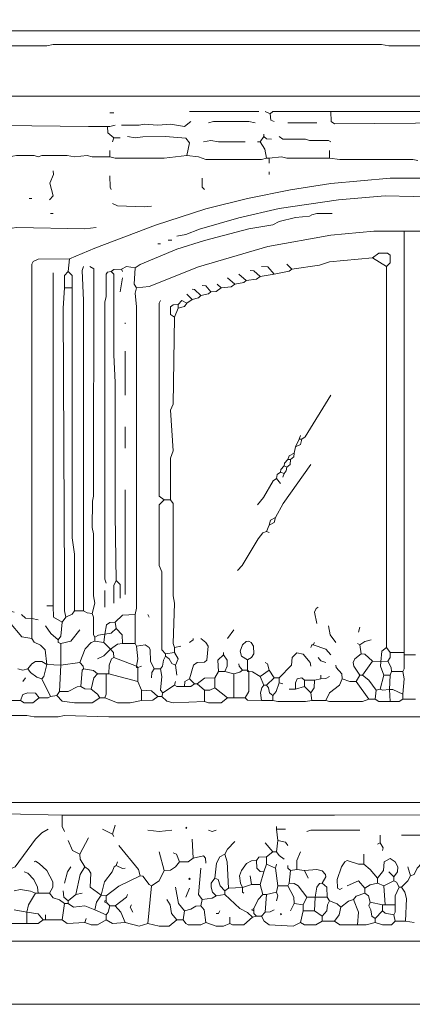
# Model space of a CAD drawing. Header units: millimetres. Extents: x 11 to 20000, y -4 to 8232.
# Tile 30 of 54: x 13422 to 14595, y -4 to 2940. Entities that reach past the tile are written whole.
import ezdxf

# ---------------------------------------------------------------- set-up
doc = ezdxf.new("R2010")
doc.units = ezdxf.units.MM
for name, color, linetype, lineweight in [('ARCHITECTURE', 7, 'Continuous', 13), ('MASONRY_AND_ARCH', 7, 'Continuous', 13), ('PLANTING', 7, 'Continuous', 13)]:
    doc.layers.add(name, color=color, linetype=linetype, lineweight=lineweight)

msp = doc.modelspace()

# ---------------------------------------------------------------- linework, layer by layer
at = {"layer": 'ARCHITECTURE', "color": 7, "lineweight": 13}
for points in [[(12134.2379, 184.76527), (12156.86233, 188.5379), (12179.48676, 184.77217), (16097.28507, 184.76527), (16123.68213, 180.99548), (16191.55543, 181.14321), (16206.63462, 184.76041), (17153.09389, 184.76527), (17171.9457, 180.99548)], [(12134.2379, -3.7707), (12153.09242, -3.7707), (17149.32127, -3.7707), (17168.17308, -3.7707)]]:
    msp.add_lwpolyline(points, dxfattribs=at)
at = {"layer": 'MASONRY_AND_ARCH', "color": 7, "lineweight": 13}
for points in [[(13220.35848, 2941.17647), (13221.26018, 2907.23982), (13227.90781, 2892.30486), (13254.1474, 2879.78846), (13271.94559, 2861.99095), (13299.24842, 2794.11765), (13304.37161, 2718.7026), (13314.47964, 2708.59457), (13382.35294, 2711.16143), (13397.43631, 2711.16143), (15309.20249, 2711.16143), (15331.82692, 2711.16143), (15659.88122, 2711.16143), (15678.73303, 2711.16143), (15874.81335, 2707.53891), (15885.96946, 2712.21799), (15889.73925, 2718.7095), (15894.72149, 2809.20034), (15931.52081, 2865.76143), (15960.33428, 2892.16335), (15968.91787, 2944.94695)], [(13303.16742, 2911.01029), (13329.56301, 2907.23982), (15874.81335, 2907.23982), (15889.89253, 2907.23982)], [(15859.72851, 2869.53269), (15833.33145, 2861.99095), (15674.96041, 2861.99717), (15652.33597, 2865.76143), (15584.46267, 2865.61369), (15565.61086, 2861.99095), (15493.96493, 2862.13869), (15475.11312, 2865.76143), (15365.76357, 2865.7552), (15346.90611, 2861.99717), (15237.55656, 2861.99717), (15214.93213, 2865.76143), (15173.45588, 2865.61369), (15158.37104, 2861.99717), (14524.88688, 2861.99717), (14502.26244, 2865.76143), (13521.8707, 2865.7552), (13503.01618, 2861.99717), (13352.18744, 2861.99785), (13329.56301, 2869.53269)], [(13702.86618, 2662.14152), (13691.55396, 2662.14152)], [(14136.50034, 2665.91256), (14113.8759, 2665.91256), (13936.65848, 2665.91256), (13929.11052, 2665.91278)], [(14170.43699, 2658.37104), (14155.35486, 2665.91256)], [(14170.43699, 2658.37104), (14177.9862, 2665.91256), (14302.41369, 2665.91256), (14321.26697, 2665.91256), (14351.43247, 2665.91256)], [(14170.43699, 2658.37104), (14171.64106, 2639.67172), (14181.74921, 2635.74661)], [(14913.27342, 2665.91256), (14894.41889, 2665.91256), (14845.40011, 2665.91256), (14807.69231, 2665.91256), (14630.46799, 2665.91256), (14607.84355, 2665.91256), (14551.28247, 2665.91256), (14532.42794, 2665.91256), (14445.70136, 2665.91256), (14419.30577, 2665.91256), (14370.28699, 2665.91256), (14351.43247, 2665.91256)], [(14913.27342, 2631.9759), (14894.41889, 2631.9759), (14841.62896, 2631.9759), (14830.31674, 2631.9759), (14819.00452, 2631.9759), (14754.90238, 2631.9759), (14739.819, 2631.9759), (14724.73563, 2631.9759), (14362.74468, 2628.3595), (14352.63654, 2635.75351), (14351.43247, 2665.91256)], [(13288.08405, 2624.43439), (13627.45057, 2620.66369), (13642.53394, 2620.66369), (13657.61731, 2620.66369), (13684.01165, 2620.66369)], [(13706.63609, 2624.43439), (13691.56086, 2620.66369), (13684.01165, 2620.66369)], [(13702.86618, 2586.72726), (13685.21572, 2601.80995), (13684.01165, 2620.66369)], [(13932.88043, 2635.74661), (13914.02715, 2620.81855), (13872.54943, 2628.19864), (13834.84163, 2624.44061), (13793.36391, 2628.19174), (13778.28054, 2624.58213), (13725.49061, 2624.43439)], [(13985.67161, 2631.97613), (14000.75373, 2635.74661), (14106.33484, 2635.74038), (14125.18812, 2631.97613)], [(14309.95475, 2631.97613), (14223.22817, 2631.97613)], [(14151.58371, 2590.49774), (14151.58371, 2598.03948)], [(13702.86618, 2586.72726), (13699.09502, 2575.41505)], [(13702.86618, 2586.72726), (13721.71946, 2586.72726)], [(13921.56821, 2533.93665), (13928.80814, 2571.64378), (13917.7983, 2585.52308), (13857.46606, 2590.49152), (13789.59276, 2590.35), (13766.96833, 2586.72726), (13744.34389, 2590.49774)], [(13970.58824, 2575.41505), (13993.21267, 2579.18552), (14015.8371, 2575.42127), (14095.02262, 2575.41505)], [(14132.73043, 2575.41505), (14140.27149, 2575.41505)], [(14151.58371, 2590.49774), (14140.27149, 2575.41505)], [(14140.27149, 2575.41505), (14154.15079, 2552.79061), (14159.12477, 2526.39491)], [(14151.58371, 2590.49774), (14159.13167, 2584.15396), (14174.20814, 2582.956)], [(14351.43247, 2575.41505), (14343.8845, 2579.03778), (14287.33032, 2579.33326), (14276.0181, 2582.80826), (14208.1448, 2583.11063), (14196.83258, 2590.49774)], [(13389.894, 2530.16618), (13412.51844, 2533.93665), (13465.30962, 2533.78891), (13476.62183, 2530.46233), (13487.93405, 2533.78891), (13563.34842, 2533.93043), (13585.97285, 2530.16618), (13623.68066, 2533.93043), (13638.76278, 2530.31391), (13691.55396, 2530.16618)], [(13691.55396, 2549.01934), (13691.55396, 2530.16618)], [(13921.56821, 2533.93665), (13853.69491, 2526.40113), (13706.63609, 2526.40113), (13691.55396, 2530.16618)], [(13921.56821, 2533.93665), (13955.50486, 2530.01765), (13978.1293, 2522.63066), (14144.04265, 2522.63066), (14159.12477, 2526.39491)], [(14347.66256, 2526.39491), (14347.66256, 2549.01934)], [(14166.66708, 2526.39491), (14159.12477, 2526.39491)], [(14347.66256, 2526.39491), (14219.45701, 2526.40113), (14204.37364, 2530.01154), (14166.66708, 2526.39491)], [(14166.66708, 2526.39491), (14166.66708, 2511.31222)], [(14611.61346, 2518.85396), (14596.53133, 2522.61821), (14377.82805, 2522.63066), (14347.66256, 2526.39491)], [(13521.8707, 2488.68778), (13522.62466, 2477.37557), (13511.76267, 2450.98066), (13521.71606, 2413.27274), (13510.55848, 2401.96052)], [(13695.32387, 2432.1267), (13691.70181, 2439.67466), (13691.55396, 2473.60509)], [(14166.66708, 2484.91731), (14166.66708, 2477.37557)], [(15663.64819, 1168.92817), (15667.41391, 1180.24038), (15667.42081, 2209.65283), (15652.33597, 2223.53213), (15588.23529, 2224.88405), (15565.61086, 2229.56312), (15478.88575, 2268.93563), (15384.61538, 2302.87229), (15211.1595, 2359.42647), (15037.70781, 2405.58405), (14924.58563, 2431.97896), (14905.73111, 2432.27443), (14860.48224, 2443.29118), (14837.85781, 2443.58665), (14815.23337, 2450.83292), (14626.69683, 2466.06335), (14528.65803, 2465.91561), (14351.43247, 2450.83292), (14230.76923, 2431.97896), (14102.56369, 2405.58405), (13978.1293, 2374.51618), (13827.30057, 2325.48982), (13646.30509, 2257.475), (13570.88948, 2224.73631)], [(13966.81708, 2466.06335), (13966.97172, 2439.67466), (13974.35939, 2432.1267)], [(13457.76731, 2405.73179), (13450.22624, 2405.73179)], [(13699.09502, 2390.6483), (13714.17839, 2383.25577), (13793.36391, 2380.53405), (13815.98835, 2383.10735)], [(13891.40271, 2292.60962), (13917.7983, 2297.57726), (13959.27602, 2314.1776), (14076.16934, 2348.12115), (14196.83258, 2375.41787), (14374.0569, 2401.81278), (14513.57466, 2413.26652), (14683.25792, 2409.35452), (14826.54559, 2394.27183), (14879.33676, 2383.25509), (14920.81448, 2382.95962), (14973.60441, 2371.94287), (14992.45894, 2371.6474), (15086.72658, 2348.11425), (15203.61991, 2311.46278), (15211.1595, 2307.69231), (15263.95362, 2292.60962)], [(13514.32839, 2360.48292), (13521.8707, 2360.48292)], [(14355.20362, 2360.48292), (14309.95475, 2360.33518), (14294.87138, 2356.71165), (14287.33032, 2352.94118), (14245.8526, 2349.02217), (14196.83258, 2336.80204), (14177.9793, 2326.7009), (14106.33484, 2315.08631), (13974.35939, 2280.24095), (13891.40271, 2253.85226), (13782.0517, 2208.60339), (13766.96833, 2198.34061)], [(13137.25532, 2319.00452), (13280.54299, 2319.15226), (13333.33292, 2326.39163), (13386.1241, 2315.24027), (13412.51844, 2318.9983), (13616.13835, 2315.23405), (13650.075, 2319.00452)], [(14570.13575, 2307.69231), (14479.63801, 2307.54457), (14351.43247, 2296.23235), (14162.89593, 2262.2957), (13955.50486, 2201.05543), (13808.44604, 2142.83597), (13770.73948, 2138.00905)], [(14570.13575, 2307.69231), (14675.71686, 2307.68609), (14724.73563, 2303.7741), (14766.21459, 2296.52783), (14826.54559, 2292.46188), (14954.75113, 2269.83744), (15169.68326, 2212.36765), (15294.11765, 2167.11878), (15339.36652, 2146.60713), (15369.53054, 2141.77952)], [(14570.13575, 1048.2664), (14570.13575, 2307.69231)], [(13842.38269, 2269.98518), (13834.84163, 2269.98518)], [(13876.31934, 2281.2974), (13865.00713, 2281.2974)], [(14517.34581, 2202.11188), (14528.65758, 2213.4241), (14528.65758, 2236.04163), (14520.96097, 2242.38541), (14494.72138, 2242.53314), (14475.86686, 2228.50679)], [(13457.76731, 1150.07636), (13457.92195, 2209.65283), (13461.6931, 2217.04615), (13476.62183, 2224.58778), (13570.88948, 2224.73631)], [(13567.11957, 2187.02839), (13570.88948, 2224.73631)], [(14219.45701, 2209.65283), (14234.54038, 2194.57014)], [(14475.86686, 2228.50679), (14347.66256, 2216.13824), (14317.49581, 2206.03009), (14234.54038, 2194.57014)], [(14517.34581, 2202.11188), (14475.86686, 2228.50679)], [(13521.87025, 1187.78281), (13521.87025, 1199.09502), (13521.87025, 1236.80147), (13521.87025, 2168.17523), (13521.87025, 2183.25792)], [(13555.80735, 2138.00905), (13555.9621, 2175.71618), (13567.11957, 2187.02839)], [(13567.11957, 2187.02839), (13578.43133, 2175.71618), (13578.43133, 2138.00905)], [(13612.36844, 2202.11188), (13608.60419, 2190.79966), (13612.36799, 2100.30192), (13612.36799, 2077.67749), (13612.36799, 1964.55532), (13612.36799, 1945.70136), (13612.36799, 1821.26697), (13612.36799, 1798.64253), (13612.36799, 1383.86029), (13612.36799, 1274.51075), (13612.36799, 1255.65611), (13612.36799, 1244.34389), (13612.36799, 1172.70079)], [(13631.22172, 2202.11188), (13642.82941, 2194.86629), (13642.52704, 1515.8371), (13638.91052, 1500.75509), (13638.76968, 1421.56957), (13642.52704, 1402.71493), (13642.54084, 1217.94966), (13646.29819, 1195.32523), (13638.76278, 1165.15837)], [(13680.24174, 1255.65611), (13676.47749, 1266.96833), (13676.47749, 2096.53066), (13680.094, 2111.61414), (13680.39649, 2179.48054), (13684.16629, 2185.82432), (13695.32387, 2187.02839)], [(13725.49061, 2194.57014), (13702.86572, 2193.5138), (13695.32387, 2187.02839)], [(13710.40724, 1263.19853), (13706.63654, 1459.27602), (13706.63654, 1481.90045), (13706.63654, 1527.14932), (13706.63654, 1840.12093), (13706.63654, 1855.20362), (13702.86572, 1938.15962), (13702.86572, 1953.2431), (13702.86572, 2130.46731), (13702.86572, 2179.48054), (13695.32387, 2187.02839)], [(13725.49061, 2194.57014), (13740.57274, 2201.95724), (13766.96833, 2198.34061)], [(13729.26052, 2187.02839), (13725.49061, 2194.57014)], [(13770.73948, 2138.00905), (13763.35181, 2149.32127), (13766.96833, 2198.34061)], [(14098.79378, 2160.63348), (14076.16934, 2179.48744)], [(14140.27149, 2171.9457), (14121.41821, 2189.59548), (14110.106, 2190.79966)], [(14140.27149, 2171.9457), (14181.74921, 2179.48744)], [(14181.74921, 2179.48744), (14162.89593, 2200.90769), (14144.04265, 2202.11188)], [(14181.74921, 2179.48744), (14226.99118, 2188.22636), (14234.54038, 2194.57014)], [(14517.34581, 2202.11188), (14517.34581, 1063.34842)], [(13721.71946, 2126.69683), (13729.26052, 2168.17523)], [(14012.06595, 2149.32127), (14023.37817, 2138.00905)], [(14064.85713, 2149.32127), (14053.54491, 2141.93416), (14023.37817, 2138.00905)], [(14064.85713, 2149.32127), (14042.23269, 2168.17523)], [(14098.79378, 2160.63348), (14091.24457, 2154.28971), (14064.85713, 2149.32127)], [(14140.27149, 2171.9457), (14128.95928, 2164.5586), (14098.79378, 2160.63348)], [(13555.80735, 2138.00905), (13552.0362, 2077.67749), (13555.8069, 1259.4259), (13555.8069, 1221.71946), (13555.8069, 1172.70079), (13559.57726, 1153.84615)], [(13555.80735, 2138.00905), (13578.43133, 2138.00905)], [(13585.97285, 1172.70079), (13585.96595, 1342.38405), (13578.43869, 1391.40271), (13578.43133, 2111.61414), (13578.43133, 2138.00905)], [(13770.73948, 2138.00905), (13766.97523, 2122.92636), (13770.73258, 2081.44796), (13770.73948, 1180.24038), (13766.96833, 1161.38857)], [(13936.65158, 2134.23857), (13944.19955, 2133.03439), (13963.04717, 2115.38462)], [(13993.21267, 2126.69683), (13985.66471, 2120.34615), (13963.04717, 2115.38462)], [(13966.81708, 2145.55079), (13977.98145, 2144.34661), (13993.21267, 2126.69683)], [(13993.21267, 2126.69683), (14008.29604, 2127.75317), (14023.37817, 2138.00905)], [(13853.69491, 1504.52489), (13838.61233, 1515.8371), (13838.61233, 1534.69174), (13838.61233, 1564.85577), (13838.61233, 1583.71041), (13838.61233, 2092.75328), (13842.38269, 2100.30192)], [(13895.17342, 2088.98971), (13906.48609, 2100.14027), (13921.56821, 2092.76018)], [(13895.17342, 2077.67749), (13913.87941, 2082.65215), (13921.56821, 2092.76018)], [(13921.56821, 2119.15509), (13936.65158, 2104.0724)], [(13921.56821, 2092.76018), (13936.65158, 2104.0724)], [(13963.04717, 2115.38462), (13955.49796, 2109.03394), (13936.65158, 2104.0724)], [(13895.17342, 2088.98971), (13880.0974, 2087.78552), (13872.54898, 2081.44106), (13872.54898, 2058.83043), (13883.86165, 2051.28179)], [(13895.17342, 2077.67749), (13883.86165, 2051.28179)], [(13895.17342, 2077.67749), (13895.17342, 2088.98971)], [(13736.80238, 2034.31369), (13736.80238, 2032.42839), (13736.80238, 2030.54299)], [(13872.54898, 1504.52489), (13872.54898, 1628.95928), (13880.0905, 1651.58371), (13872.54898, 1772.2483), (13880.0836, 1791.10011), (13883.86165, 2051.28179)], [(13736.80238, 1817.49717), (13736.80238, 1881.59853), (13736.80238, 1900.45249), (13736.80238, 1949.47183)], [(14264.70588, 1685.52036), (14274.82093, 1693.06765), (14351.43247, 1817.49717)], [(13736.80238, 1659.12613), (13736.80238, 1723.22681)], [(14257.16482, 1685.52036), (14245.8526, 1662.89593)], [(14264.70588, 1685.52036), (14260.77998, 1670.44321), (14245.8526, 1662.89593)], [(14260.93473, 1696.83258), (14257.16482, 1685.52036)], [(14264.70588, 1685.52036), (14257.16482, 1685.52036)], [(14245.8526, 1662.89593), (14242.08145, 1644.04129)], [(14223.22817, 1625.18948), (14213.12014, 1613.88213), (14211.91595, 1606.33484)], [(14219.45701, 1602.56505), (14229.56505, 1610.11222), (14230.76923, 1625.18948)], [(14223.22817, 1625.18948), (14227.15271, 1636.49412), (14242.08145, 1644.04129)], [(14223.22817, 1625.18948), (14230.76923, 1625.18948)], [(14230.76923, 1625.18948), (14240.87726, 1632.73665), (14242.08145, 1644.04129)], [(14291.10147, 1610.10464), (14209.20113, 1493.21267), (14185.52036, 1451.7336)], [(14200.60373, 1587.4802), (14201.80792, 1595.02885), (14211.91595, 1606.33484)], [(14219.45701, 1602.56505), (14211.91595, 1606.33484)], [(14211.91595, 1583.71041), (14218.25984, 1591.25769), (14219.45701, 1602.56505)], [(14189.29152, 1568.62839), (14179.03575, 1561.07907), (14150.53428, 1512.06731), (14132.73043, 1489.44287)], [(14189.29152, 1568.62839), (14190.4957, 1579.93303), (14200.60373, 1587.4802)], [(14189.29152, 1568.62839), (14200.60373, 1553.54355)], [(14211.91595, 1583.71041), (14200.60373, 1587.4802)], [(14208.1448, 1572.39819), (14211.91595, 1583.71041)], [(13736.80238, 1534.69174), (13736.80238, 1493.21267), (13736.80238, 1478.13066), (13736.80238, 1221.71946)], [(13853.69491, 1504.52489), (13872.54898, 1504.52489)], [(14166.66708, 1429.10916), (14170.59163, 1444.18643), (14185.52036, 1451.7336)], [(14166.66708, 1429.10916), (14181.59446, 1436.65848), (14185.52036, 1451.7336)], [(14159.12477, 1410.25735), (14166.66708, 1429.10916)], [(14159.12477, 1410.25735), (14147.96029, 1406.33145), (14133.78688, 1387.63292), (14086.42523, 1308.4474), (14072.39819, 1293.36256)], [(14166.66708, 1406.48473), (14159.12477, 1410.25735)]]:
    msp.add_lwpolyline(points, dxfattribs=at)
at = {"layer": 'PLANTING', "color": 7, "lineweight": 13}
for points in [[(13853.69491, 1504.52489), (13838.61233, 1489.44287), (13838.61233, 1308.4474), (13846.14695, 1289.59276), (13846.30848, 1055.81357), (13857.46606, 1044.49378)], [(13872.54898, 1504.52489), (13880.0836, 1493.21267), (13880.0974, 1217.94966), (13883.86165, 1195.32523), (13880.0974, 1074.66063), (13883.86165, 1063.34842)], [(13710.40724, 1263.19853), (13703.01403, 1248.11369), (13702.86618, 1195.32523)], [(13721.71946, 1210.40724), (13721.56482, 1251.88631), (13710.40724, 1263.19853)], [(13676.47059, 1184.01301), (13676.47059, 1233.03167)], [(13521.87025, 1187.78281), (13503.01618, 1187.78281)], [(13521.87025, 1187.78281), (13523.07489, 1153.85238), (13548.26505, 1138.76414)], [(14313.7259, 1184.01301), (14307.23303, 1180.0871), (14302.56154, 1168.92817), (14309.95475, 1134.99152)], [(13404.97738, 1168.92817), (13389.9009, 1172.53846), (13383.55713, 1168.77489), (13383.40928, 1153.84615), (13390.95034, 1138.76414), (13427.74955, 1094.71867), (13457.76731, 1089.74265)], [(13457.76731, 1150.07636), (13438.91403, 1151.27975), (13427.60181, 1161.38857)], [(13457.76731, 1150.07636), (13476.62183, 1146.30373)], [(13457.76731, 1150.07636), (13457.76731, 1089.74265)], [(13559.57726, 1153.84615), (13548.26505, 1138.76414)], [(13585.97285, 1172.70079), (13578.28269, 1162.44355), (13559.57726, 1153.84615)], [(13585.97285, 1172.70079), (13612.36799, 1172.70079)], [(13612.36799, 1172.70079), (13623.68756, 1166.35633), (13638.76278, 1165.15837)], [(13638.76278, 1165.15837), (13642.3862, 1153.84615), (13642.68167, 1101.06244), (13646.30509, 1093.51527)], [(13766.96833, 1161.38857), (13729.26052, 1160.18371), (13706.63609, 1138.76414)], [(13766.96833, 1161.38857), (13766.96833, 1074.66063)], [(13808.44604, 1153.84615), (13804.67613, 1161.38857)], [(13536.95283, 1085.97285), (13514.48303, 1104.82749), (13499.24627, 1127.45192)], [(13536.95283, 1085.97285), (13544.3405, 1097.28507), (13548.26505, 1138.76414)], [(13676.47059, 1102.94118), (13681.44593, 1131.0733), (13691.55396, 1137.70701), (13706.63609, 1138.76414)], [(13710.40724, 1119.9095), (13695.17602, 1106.03088), (13676.47059, 1102.94118)], [(13710.40724, 1119.9095), (13706.63609, 1138.76414)], [(13729.26052, 1074.66063), (13728.20407, 1101.05486), (13710.40724, 1119.9095)], [(14366.51584, 1078.43043), (14348.85984, 1101.05486), (14343.8914, 1127.45192)], [(14438.16029, 1123.6793), (14434.38914, 1108.59729)], [(13503.01618, 1012.44344), (13498.04219, 1055.806), (13484.1629, 1069.83371), (13465.31652, 1078.58575), (13457.76731, 1089.74265)], [(13601.05622, 1116.13971), (13574.66063, 1082.35633), (13544.49514, 1074.66063)], [(13646.30509, 1093.51527), (13657.61731, 1099.85769), (13676.47059, 1102.94118)], [(13646.30509, 1093.51527), (13646.30509, 1082.20305)], [(13672.69943, 1078.43043), (13676.47059, 1102.94118)], [(13929.11052, 1078.43043), (13940.42274, 1085.97285), (13940.42274, 1089.74265)], [(13963.04717, 1089.74265), (13977.98145, 1078.42557), (13984.61527, 1067.11821), (13980.69627, 1025.64683), (13974.35249, 1019.30441), (13951.73495, 1017.94491), (13940.57749, 1010.55226), (13929.11052, 969.08088)], [(14061.08597, 1116.13971), (14042.23269, 1089.74265)], [(13536.95283, 1085.97285), (13536.95283, 1078.43043), (13544.49514, 1074.66063)], [(13544.49514, 1074.66063), (13544.49514, 1010.55713)], [(13601.05622, 1018.09955), (13617.19468, 1059.57862), (13634.99287, 1078.27715), (13646.30509, 1082.20305)], [(13672.69943, 1078.43043), (13646.30509, 1082.20305)], [(13693.43891, 1057.69231), (13672.69943, 1078.43043)], [(13693.43891, 1057.69231), (13714.17839, 1073.46267), (13729.26052, 1074.66063)], [(13729.26052, 1074.66063), (13766.96833, 1074.66063)], [(13770.73948, 1067.11821), (13766.96833, 1074.66063)], [(13823.52941, 999.24491), (13812.36493, 1021.86934), (13812.06256, 1055.806), (13808.29129, 1063.34152), (13797.13382, 1070.72851), (13770.73948, 1067.11821)], [(13770.73948, 1006.78733), (13774.50939, 1029.41176), (13770.73948, 1067.11821)], [(13902.71493, 1067.11821), (13883.86165, 1063.34842)], [(13883.86165, 1048.2664), (13883.86165, 1063.34842)], [(14298.64253, 1070.89084), (14294.87138, 1070.89084), (14291.10147, 1063.34842)], [(14298.64253, 1070.89084), (14302.41369, 1078.43043)], [(14298.64253, 1070.89084), (14336.35034, 1058.52149), (14351.43247, 1040.72398)], [(14430.61799, 1074.66063), (14438.16029, 1070.89084)], [(14438.16029, 1070.89084), (14453.24242, 1081.00441), (14472.09695, 1085.97285)], [(14438.16029, 1070.89084), (14441.9302, 1044.49378)], [(14500.37749, 1019.98586), (14503.46663, 1052.0362), (14517.34581, 1063.34842)], [(14528.65758, 1048.2664), (14517.34581, 1063.34842)], [(13693.43891, 1057.69231), (13672.69389, 1038.15136), (13653.84615, 1029.41176)], [(13702.86618, 1033.18156), (13696.3733, 1029.25713), (13688.83224, 1010.55713), (13687.78281, 984.1629)], [(13702.86618, 1033.18156), (13701.59446, 1048.33337), (13693.43891, 1057.69231)], [(13702.86618, 1033.18156), (13770.73948, 1006.78733)], [(13857.46606, 1036.95419), (13850.97455, 1025.64197), (13848.72783, 1006.79423), (13842.38269, 999.24491)], [(13857.46606, 1044.49378), (13883.86165, 1048.2664)], [(13857.46606, 1036.95419), (13857.46606, 1044.49378)], [(13857.46606, 1036.95419), (13868.62364, 1029.40486), (13876.47398, 1015.38541), (13887.63156, 1010.55713)], [(13887.63156, 1010.55713), (13895.32862, 1029.5595), (13883.86165, 1048.2664)], [(14030.92048, 1040.72398), (14013.27002, 1025.64197), (14015.8371, 991.70532)], [(14030.92048, 1048.2664), (14030.92048, 1040.72398)], [(14034.69038, 991.70532), (14042.07805, 1006.78733), (14042.07805, 1025.64197), (14030.92048, 1040.72398)], [(14196.83258, 972.85068), (14233.33631, 1010.55713), (14235.74457, 1033.18156), (14249.62251, 1046.91312), (14268.47704, 1043.29038), (14289.90294, 1018.09955), (14291.10147, 1006.78733)], [(14336.35034, 1018.09955), (14321.41471, 1022.92647), (14313.7259, 1033.18156)], [(14438.16029, 980.3931), (14420.4974, 1006.78733), (14417.64174, 1018.09955), (14423.22466, 1029.41176), (14441.9302, 1044.49378)], [(14475.86686, 1021.86934), (14453.24242, 1043.29038), (14441.9302, 1044.49378)], [(14521.11572, 1021.86934), (14528.65758, 1033.18156), (14528.65758, 1048.2664)], [(14570.13575, 1048.2664), (14528.65758, 1048.2664)], [(14566.36459, 991.70532), (14569.98801, 999.25249), (14570.13575, 1040.72398)], [(14570.13575, 1048.2664), (14570.13575, 1040.72398)], [(14604.0724, 1040.72398), (14570.13575, 1040.72398)], [(13446.45509, 999.24491), (13457.77421, 1014.32217), (13469.07952, 1021.71606), (13487.93405, 1020.81369), (13503.01618, 1012.44344)], [(13503.01618, 1012.44344), (13494.27794, 976.62805), (13487.93405, 969.08088)], [(13503.01618, 1012.44344), (13544.49514, 1010.55713)], [(13540.72398, 931.37161), (13544.49514, 1010.55713)], [(13544.49514, 1010.55713), (13601.05622, 1018.09955)], [(13601.05622, 1018.09955), (13611.16437, 1006.79355), (13612.36844, 999.24491)], [(13770.73948, 1006.78733), (13774.50939, 1003.01753)], [(13770.73948, 1006.78733), (13770.73948, 1003.01753), (13774.50939, 1003.01753)], [(13785.82161, 1006.78733), (13774.50939, 1003.01753)], [(13774.50939, 961.53846), (13774.50939, 1003.01753)], [(13887.63156, 1010.55713), (13891.40271, 980.3931)], [(14076.16934, 1014.32975), (14077.37353, 1006.78111), (14087.48156, 995.47511)], [(14102.56369, 1025.64197), (14102.56369, 995.47511)], [(14166.66708, 995.47511), (14161.69876, 1014.17443), (14155.35486, 1018.09955)], [(14366.51584, 1010.55713), (14367.72002, 1003.00995), (14384.16493, 984.1629), (14385.36912, 969.08088)], [(14475.86686, 1021.86934), (14445.70136, 980.3931)], [(14475.86686, 1021.86934), (14500.37749, 1019.98586)], [(14500.37749, 1019.98586), (14499.54491, 1006.79084), (14509.80351, 980.3931)], [(14521.11572, 1021.86934), (14500.37749, 1019.98586)], [(14521.11572, 1021.86934), (14531.37149, 1003.01753), (14532.42794, 991.70532)], [(13446.45509, 999.24491), (13431.37296, 995.47511), (13416.28959, 999.24491)], [(13438.91403, 972.85068), (13431.37296, 961.53846)], [(13446.45509, 999.24491), (13454.14525, 988.08111), (13472.85068, 973.90701), (13487.93405, 969.08088)], [(13604.82613, 946.45645), (13608.74502, 995.32048), (13612.36844, 999.24491)], [(13612.36844, 999.24491), (13642.53394, 994.27025), (13653.84615, 984.1629)], [(13634.99287, 938.91403), (13643.73111, 972.85068), (13653.84615, 984.1629)], [(13680.24174, 984.1629), (13653.84615, 984.1629)], [(13680.24174, 984.1629), (13680.094, 923.83201), (13676.47059, 912.5198)], [(13687.78281, 984.1629), (13680.24174, 984.1629)], [(13687.78281, 984.1629), (13774.50939, 961.53846)], [(13815.98835, 972.85068), (13817.0448, 987.93269), (13823.52941, 999.24491)], [(13823.52941, 999.24491), (13842.38269, 999.24491)], [(13842.38269, 999.24491), (13846.14695, 976.62048), (13842.53733, 935.1491), (13849.925, 927.60181)], [(13951.73495, 953.99604), (13974.35939, 971.65271), (14004.52489, 972.85068)], [(14004.52489, 972.85068), (14015.8371, 991.70532)], [(14004.52489, 972.85068), (14004.52489, 942.68382)], [(14034.69038, 991.70532), (14015.8371, 991.70532)], [(14034.69038, 991.70532), (14061.08597, 984.1629)], [(14061.08597, 984.1629), (14079.93235, 989.12376), (14087.48156, 995.47511)], [(14061.08597, 984.1629), (14061.08597, 912.5198)], [(14087.48156, 995.47511), (14102.56369, 995.47511)], [(14095.02262, 912.5198), (14106.1802, 931.37161), (14106.33484, 991.70532)], [(14106.33484, 991.70532), (14102.56369, 995.47511)], [(14106.33484, 991.70532), (14102.56369, 991.70532), (14102.56369, 995.47511)], [(14140.27149, 976.62048), (14117.64706, 990.50045), (14106.33484, 991.70532)], [(14166.66708, 995.47511), (14140.27149, 976.62048)], [(14151.58371, 950.22624), (14140.27149, 976.62048)], [(14159.12477, 950.22624), (14181.74921, 972.85068)], [(14166.66708, 995.47511), (14181.74921, 972.85068)], [(14181.74921, 972.85068), (14196.83258, 972.85068)], [(14196.83258, 972.85068), (14196.83258, 957.76867)], [(14245.8526, 938.91403), (14246.00045, 957.76867), (14250.67885, 968.92557), (14264.69898, 972.69604), (14272.24695, 965.30826)], [(14321.26697, 969.08088), (14321.26697, 980.3931)], [(14321.26697, 969.08088), (14336.35034, 970.13654), (14347.66256, 976.62048)], [(14438.16029, 980.3931), (14426.84808, 961.53846)], [(14438.16029, 980.3931), (14445.70136, 980.3931)], [(14445.70136, 980.3931), (14464.40679, 965.30339), (14487.17907, 935.14423)], [(14498.49129, 938.91403), (14509.80351, 980.3931)], [(14528.65803, 980.3931), (14509.80351, 980.3931)], [(14528.65803, 980.3931), (14526.77183, 937.02771)], [(14528.65803, 980.3931), (14532.42794, 991.70532)], [(14532.42794, 991.70532), (14566.36459, 991.70532)], [(14566.36459, 923.83201), (14570.13575, 969.08088), (14566.36459, 991.70532)], [(13514.32839, 916.28959), (13487.93405, 969.08088)], [(13540.72398, 931.37161), (13567.11957, 931.52692), (13593.51391, 945.39932), (13604.82613, 946.45645)], [(13634.99287, 938.91403), (13616.13835, 939.06867), (13604.82613, 946.45645)], [(13785.82161, 935.14423), (13774.50939, 961.53846)], [(13883.86165, 950.22624), (13849.925, 927.60181)], [(13883.86165, 950.22624), (13887.63156, 961.53846)], [(13883.86165, 950.22624), (13891.40962, 946.60351), (13914.02715, 946.45645)], [(13914.02715, 946.45645), (13915.23133, 961.53156), (13929.11052, 969.08088)], [(13914.02715, 946.45645), (13932.88043, 946.60973), (13944.19265, 953.99604)], [(13929.11052, 969.08088), (13944.19265, 953.99604)], [(13951.73495, 953.99604), (13944.19265, 953.99604)], [(13974.35939, 935.14423), (13951.73495, 953.99604)], [(13974.35939, 935.14423), (13989.44152, 935.29751), (14004.52489, 942.68382)], [(14004.52489, 942.68382), (14042.23269, 912.5198)], [(14144.04265, 904.97738), (14141.46867, 927.60181), (14145.23993, 942.67896), (14151.58371, 950.22624)], [(14159.12477, 950.22624), (14151.58371, 950.22624)], [(14159.12477, 950.22624), (14165.46991, 942.67896), (14167.87127, 927.60871), (14177.9793, 920.05939)], [(14196.83258, 957.76867), (14188.08744, 931.37161), (14177.9793, 920.05939)], [(14208.1448, 953.99604), (14196.83258, 957.76867)], [(14272.24695, 946.45645), (14245.8526, 938.91403)], [(14302.41369, 965.30826), (14272.24695, 965.30826)], [(14272.24695, 946.45645), (14272.24695, 965.30826)], [(14272.24695, 946.45645), (14291.10147, 927.60181)], [(14302.41369, 965.30826), (14301.35735, 942.68382), (14291.10147, 927.60181)], [(14321.26697, 969.08088), (14302.41369, 965.30826)], [(14336.35034, 904.97738), (14347.81041, 927.59559), (14376.77172, 950.37398), (14385.36912, 969.08088)], [(14385.36912, 969.08088), (14407.99355, 961.6862), (14426.84808, 961.53846)], [(14464.55464, 908.74717), (14426.84808, 961.53846)], [(13480.39174, 912.5198), (13469.07952, 926.39695), (13446.45509, 927.45407), (13431.52771, 922.63337), (13423.83066, 904.97738)], [(13480.39174, 912.5198), (13506.78043, 912.66686), (13514.32839, 916.28959)], [(13514.32839, 916.28959), (13533.18292, 920.05939)], [(13540.72398, 931.37161), (13533.18292, 920.05939)], [(13661.38722, 912.5198), (13638.76278, 897.58337), (13585.97285, 897.58337), (13548.26505, 902.41097), (13533.18292, 920.05939)], [(13661.38722, 912.5198), (13653.83925, 923.82443), (13634.99287, 938.91403)], [(13785.82161, 935.14423), (13815.98835, 933.93937), (13834.84163, 916.28959)], [(13785.82161, 935.14423), (13785.82161, 904.97738)], [(13785.82161, 904.97738), (13819.75826, 905.13201), (13834.84163, 916.28959)], [(13846.15385, 916.28959), (13834.84163, 916.28959)], [(13846.15385, 916.28959), (13849.925, 927.60181)], [(13974.35939, 901.20758), (13880.0905, 897.58337), (13861.23722, 902.41097), (13846.15385, 916.28959)], [(13974.35939, 901.20758), (13974.35939, 935.14423)], [(14177.9793, 904.97738), (14177.9793, 920.05939)], [(14245.8526, 938.91403), (14226.99808, 938.91403)], [(14294.87138, 904.97738), (14291.10147, 927.60181)], [(14483.40916, 908.74717), (14487.17907, 935.14423)], [(14498.49129, 938.91403), (14487.17907, 935.14423)], [(14526.77183, 937.02771), (14506.0405, 935.29129), (14498.49129, 938.91403)], [(14526.77183, 937.02771), (14536.13145, 937.64219), (14566.36459, 923.83201)], [(14526.77183, 937.02771), (14528.65803, 901.20758)], [(14566.36459, 908.74717), (14566.36459, 923.83201)], [(13423.83066, 904.97738), (13378.58179, 904.97738)], [(13480.39174, 912.5198), (13461.53846, 897.59027), (13435.14287, 897.59027), (13423.83066, 904.97738)], [(13661.38722, 912.5198), (13676.47059, 912.5198)], [(13785.82161, 904.97738), (13751.88495, 897.58337), (13714.17839, 897.58337), (13676.47059, 912.5198)], [(13974.35939, 901.20758), (13985.67161, 897.58337), (14023.37817, 897.59027), (14042.23269, 912.5198)], [(14042.23269, 912.5198), (14061.08597, 912.5198)], [(14095.02262, 912.5198), (14061.08597, 912.5198)], [(14095.02262, 912.5198), (14102.57059, 905.13201), (14144.04265, 904.97738)], [(14144.04265, 904.97738), (14177.9793, 904.97738)], [(14294.87138, 904.97738), (14276.0181, 901.20758), (14193.06143, 901.35464), (14177.9793, 904.97738)], [(14336.35034, 904.97738), (14294.87138, 904.97738)], [(14336.35034, 904.97738), (14347.66256, 901.21244), (14445.70136, 901.21244), (14464.55464, 908.74717)], [(14464.55464, 908.74717), (14483.40916, 908.74717)], [(14528.65803, 901.20758), (14494.72138, 901.36086), (14483.40916, 908.74717)], [(14566.36459, 908.74717), (14555.05238, 901.36086), (14528.65803, 901.20758)], [(14566.36459, 908.74717), (14604.0724, 908.74717)], [(13344.64514, 855.95871), (13359.72851, 859.72851), (13442.68518, 859.72229), (13465.30962, 855.95871), (13536.95283, 856.10577), (13555.80735, 859.72851), (13687.78281, 855.95781), (13710.40724, 855.95781), (13831.07048, 855.95781), (13853.69491, 855.95781), (13891.40271, 855.95781), (13989.44152, 855.95781), (14012.06595, 855.95781), (14106.33484, 855.95781), (14125.18812, 855.95781), (15742.83371, 855.95781), (15761.69118, 855.95781), (15784.31561, 855.95781)], [(13367.26957, 595.77771), (13386.1241, 599.54751), (15761.69118, 599.54751), (15776.77036, 595.77771)], [(13548.26505, 561.84016), (13382.35294, 565.7655), (13372.24491, 573.15814), (13367.26957, 595.77771)], [(13548.26505, 561.84016), (14196.83258, 561.84016), (14219.45701, 561.84016), (14343.8914, 561.84016), (14362.74468, 561.84016), (15418.55204, 565.60464), (15433.63688, 561.84106)], [(13548.26505, 561.84016), (13548.41278, 527.90441), (13555.80735, 512.81957)], [(13706.63609, 531.67421), (13699.09502, 505.27998)], [(13382.35294, 395.9276), (13408.59943, 407.38824), (13469.22862, 490.19514), (13487.93405, 508.90204), (13506.78733, 520.36199)], [(13699.09502, 505.27998), (13668.92952, 520.36199)], [(13699.09502, 505.27998), (13702.86618, 497.73756)], [(13876.31934, 516.59219), (13838.61278, 512.83337), (13804.67613, 516.59219)], [(14008.29604, 516.59219), (13996.98382, 512.83337), (13985.67161, 516.59219)], [(14189.29152, 527.90441), (14189.29152, 520.36199)], [(14215.68586, 520.36199), (14189.29152, 520.36199)], [(14193.06143, 486.42534), (14189.29152, 520.36199)], [(14438.16029, 516.59219), (14291.10147, 516.58529), (14279.78925, 512.81957)], [(14498.49129, 501.50735), (14498.49129, 478.88292)], [(14630.46799, 501.50735), (14562.59468, 501.50735)], [(13601.05622, 444.94627), (13579.62907, 456.4069), (13567.11957, 486.42534)], [(13601.05622, 444.94627), (13627.45057, 493.96776)], [(13717.9483, 471.34333), (13777.22421, 399.6974), (13782.0517, 380.84559)], [(13940.42274, 433.63405), (13936.65158, 490.19514)], [(14034.69038, 444.94627), (14042.38054, 460.03111), (14064.85713, 482.65554)], [(14177.9793, 452.48869), (14155.35486, 478.88292)], [(14193.06143, 486.42534), (14189.29152, 452.48869)], [(14193.06143, 486.42534), (14215.67896, 481.45068), (14223.22817, 471.34333)], [(14490.95023, 475.11312), (14498.49129, 478.88292)], [(14506.0336, 456.25848), (14507.54989, 463.80781), (14498.49129, 478.88292)], [(13601.05622, 444.94627), (13602.11267, 429.86425), (13616.13835, 407.23982)], [(13838.61278, 452.48869), (13853.69491, 395.9276)], [(13898.94378, 422.32183), (13890.34638, 444.79299), (13880.0905, 448.71889)], [(14004.52489, 373.30317), (14009.35249, 418.55204), (14019.75611, 437.25826), (14034.69038, 444.94627)], [(14034.69038, 444.94627), (14042.08495, 422.32183), (14046.0026, 343.13631)], [(14177.9793, 452.48869), (14159.12477, 437.40667)], [(14177.9793, 452.48869), (14189.29152, 452.48869)], [(14211.91595, 429.86425), (14196.83948, 441.18269), (14189.29152, 452.48869)], [(14260.93473, 452.48869), (14249.77715, 426.09446), (14249.62251, 399.6974)], [(14449.47251, 444.94627), (14449.47251, 414.78224)], [(13510.55848, 328.0543), (13520.81437, 346.90894), (13520.81437, 361.99095), (13502.86143, 395.9276), (13480.39174, 417.5026), (13469.23416, 423.84638), (13465.30962, 422.32183)], [(13710.40724, 411.00962), (13714.17839, 422.32183)], [(13898.94378, 422.32183), (13887.62602, 407.38756), (13872.54943, 397.12557), (13853.69491, 395.9276)], [(13940.42274, 433.63405), (13925.33937, 422.47715), (13898.94378, 422.32183)], [(13940.42274, 433.63405), (13970.58133, 439.96538), (13976.92511, 433.62919), (13978.1293, 418.55204)], [(14128.95928, 426.09446), (14113.8759, 425.03733), (14098.94163, 417.4957), (14084.619, 395.9276), (14078.27523, 380.84559), (14080.99559, 358.21697), (14087.48156, 345.02262)], [(14128.95928, 426.09446), (14136.50724, 436.20181), (14159.12477, 437.40667)], [(14128.95928, 426.09446), (14130.16346, 403.47002), (14140.27149, 393.3612), (14151.58371, 392.15781)], [(14151.58371, 392.15781), (14159.12477, 414.78224)], [(14159.12477, 437.40667), (14159.12477, 414.78224)], [(14159.12477, 414.78224), (14185.52036, 403.47002)], [(14189.29152, 414.78224), (14185.52036, 403.47002)], [(14449.47251, 414.78224), (14434.38914, 414.9293), (14400.45249, 425.79061), (14393.05928, 422.16855), (14382.79649, 407.23982), (14370.43484, 369.53337), (14371.49118, 343.29163), (14377.82805, 339.66889), (14385.36912, 343.13631)], [(14449.47251, 414.78224), (14468.32579, 399.6974), (14490.95023, 373.30317)], [(14490.95023, 373.30317), (14508.74706, 395.9276), (14511.00758, 422.31697), (14528.65803, 432.43066), (14543.59231, 422.32183), (14551.13473, 407.23982), (14550.22613, 392.15781), (14539.97025, 377.07296)], [(14588.98903, 380.84559), (14600.14649, 384.77002), (14608.9, 403.47002), (14622.92568, 418.55204)], [(13476.62183, 328.0543), (13475.4233, 346.90894), (13464.11109, 369.53337), (13446.45509, 388.2319), (13435.14287, 392.15781)], [(13555.80735, 358.22115), (13564.54016, 392.15781), (13574.66063, 407.23982)], [(13589.744, 324.2845), (13602.25351, 384.61538), (13616.13835, 407.23982)], [(13665.15837, 322.39819), (13632.4259, 346.90894), (13634.83824, 388.38518), (13627.44502, 399.69253), (13616.13835, 407.23982)], [(13665.15837, 322.39819), (13675.57579, 361.99095), (13697.89785, 392.15781), (13703.91572, 407.08518), (13710.40724, 411.00962)], [(13710.40724, 411.00962), (13729.25362, 402.71606), (13736.80283, 403.47002)], [(13853.69491, 395.9276), (13838.45814, 365.76075), (13815.98835, 350.67873)], [(13963.04717, 403.47002), (13955.6595, 324.2845), (13966.81708, 309.19966)], [(14151.58371, 392.15781), (14140.27149, 354.44853)], [(14193.06143, 350.67873), (14185.52036, 403.47002)], [(14223.22817, 411.00962), (14223.22817, 403.47002), (14230.76923, 395.9276)], [(14230.76923, 395.9276), (14226.99808, 358.22115)], [(14230.76923, 395.9276), (14249.62251, 399.6974)], [(14272.24695, 395.9276), (14249.62251, 399.6974)], [(14325.03812, 358.22115), (14336.1888, 377.07296), (14335.14627, 384.61538), (14325.03812, 394.87127), (14309.95475, 399.69253), (14272.24695, 395.9276)], [(14283.55916, 373.30317), (14272.24695, 395.9276)], [(14524.88688, 392.15781), (14539.97025, 377.07296)], [(14588.98903, 380.84559), (14581.44796, 407.23982)], [(13782.0517, 380.84559), (13717.9483, 349.6224), (13680.24174, 320.51188)], [(13815.98835, 350.67873), (13808.58824, 354.60385), (13789.45192, 379.64072), (13782.0517, 380.84559)], [(14004.52489, 373.30317), (13994.269, 358.22115), (13993.36041, 346.90894), (13998.18111, 331.8241), (14008.29604, 320.51188)], [(14004.52489, 373.30317), (14014.78077, 369.37805), (14020.81244, 350.67873), (14034.69038, 335.59672)], [(14113.8759, 354.44853), (14087.48156, 345.02262)], [(14110.106, 380.84559), (14113.8759, 354.44853)], [(14140.27149, 354.44853), (14113.8759, 354.44853)], [(14140.27149, 354.44853), (14147.81256, 324.2845)], [(14223.22817, 350.67873), (14226.99808, 358.22115)], [(14279.78925, 316.74208), (14253.39367, 350.53032), (14242.08145, 357.16403), (14226.99808, 358.22115)], [(14325.03812, 358.22115), (14317.49581, 357.01629), (14309.05995, 346.90894), (14304.29864, 316.74208)], [(14340.12025, 316.74208), (14338.91606, 346.76052), (14325.03812, 358.22115)], [(14453.24242, 343.13631), (14434.38224, 365.59989), (14400.45249, 350.67873)], [(14490.95023, 358.22115), (14468.32579, 353.24514), (14453.24242, 343.13631)], [(14490.95023, 358.22115), (14490.95023, 373.30317)], [(14490.95023, 358.22115), (14509.80351, 350.67873)], [(14539.97025, 365.76075), (14509.80351, 350.67873)], [(14539.97025, 365.76075), (14539.97025, 377.07296)], [(14539.97025, 365.76075), (14547.37048, 361.83631), (14555.05238, 346.90894)], [(14588.98903, 380.84559), (14581.30023, 365.76075), (14562.59468, 346.90894)], [(13469.07952, 328.0543), (13453.9974, 334.53959), (13423.83066, 339.2181), (13404.97738, 335.59672)], [(13442.68518, 271.49321), (13447.65226, 294.11765), (13469.07952, 328.0543)], [(13476.62183, 328.0543), (13469.07952, 328.0543)], [(13476.62183, 328.0543), (13510.55848, 328.0543)], [(13510.55848, 328.0543), (13521.87624, 314.16946), (13540.72398, 308.1509), (13555.80735, 297.88744)], [(13567.11957, 305.42986), (13553.24038, 316.74208), (13552.0362, 335.59672)], [(13567.11957, 305.42986), (13589.744, 324.2845)], [(13589.744, 324.2845), (13608.59729, 328.0543)], [(13744.34389, 324.2845), (13740.41799, 316.88292), (13706.63609, 290.34785)], [(13804.67613, 237.55656), (13815.98835, 350.67873)], [(13887.63156, 346.90894), (13896.22342, 297.88744), (13914.02715, 275.26301)], [(13929.11052, 343.13631), (13917.7983, 316.74208)], [(14008.29604, 320.51188), (14034.69038, 324.2845)], [(14034.69038, 335.59672), (14046.0026, 343.13631)], [(14034.69038, 324.2845), (14034.69038, 335.59672)], [(14117.64706, 256.4112), (14102.56369, 270.43688), (14079.93925, 282.95385), (14034.69038, 324.2845)], [(14087.48156, 345.02262), (14046.0026, 343.13631)], [(14091.25147, 328.0543), (14087.48156, 331.8241), (14087.48156, 345.02262)], [(14121.41821, 282.80543), (14133.92771, 309.19966), (14147.81256, 324.2845)], [(14159.12477, 324.2845), (14147.81256, 324.2845)], [(14155.35486, 271.49321), (14159.12477, 324.2845)], [(14189.29152, 331.8241), (14159.12477, 324.2845)], [(14193.06143, 350.67873), (14189.29152, 331.8241)], [(14189.29152, 331.8241), (14193.05452, 320.51188), (14189.29152, 305.42986)], [(14223.22817, 350.67873), (14193.06143, 350.67873)], [(14242.08145, 297.88744), (14240.88428, 316.74208), (14223.22817, 350.67873)], [(14453.24242, 328.0543), (14426.85498, 319.45622), (14419.30577, 309.19966)], [(14453.24242, 343.13631), (14453.24242, 328.0543)], [(14453.24242, 328.0543), (14463.49819, 320.50701), (14468.32579, 301.66007)], [(14513.57466, 294.11765), (14509.80351, 350.67873)], [(14543.74016, 294.11765), (14543.8879, 320.51188), (14555.05238, 346.90894)], [(14562.59468, 346.90894), (14555.05238, 346.90894)], [(14562.59468, 346.90894), (14572.85057, 331.8241), (14577.52896, 312.97229), (14573.9069, 245.09898)], [(13548.26505, 248.86878), (13555.80735, 297.88744)], [(13567.11957, 297.88744), (13555.80735, 297.88744)], [(13567.11957, 305.42986), (13567.11957, 297.88744)], [(13567.11957, 297.88744), (13582.2017, 286.73054), (13616.13835, 290.19253), (13646.30509, 279.03563)], [(13665.15837, 322.39819), (13651.27353, 301.66007), (13646.30509, 279.03563)], [(13665.15837, 322.39819), (13680.24174, 320.51188)], [(13680.24174, 305.42986), (13676.47059, 305.42986), (13676.47059, 301.66007), (13684.01165, 297.88744)], [(13680.24174, 305.42986), (13680.24174, 320.51188)], [(13680.24174, 305.42986), (13684.01165, 297.88744)], [(13684.01165, 297.88744), (13691.55396, 290.34785)], [(13891.40271, 248.86878), (13875.42443, 267.72342), (13871.3509, 294.11765), (13861.23722, 309.19966)], [(13966.81708, 309.19966), (13963.04717, 290.34785)], [(14008.29604, 320.51188), (13996.98382, 314.02794), (13966.81708, 309.19966)], [(14242.08145, 297.88744), (14230.76923, 275.26301)], [(14242.08145, 297.88744), (14268.47704, 294.11765)], [(14279.78925, 316.74208), (14268.47704, 294.11765)], [(14279.78925, 316.74208), (14304.29864, 316.74208)], [(14302.41369, 275.26301), (14304.29864, 316.74208)], [(14340.12025, 316.74208), (14304.29864, 316.74208)], [(14347.66256, 305.42986), (14341.16968, 294.11765), (14338.91606, 275.26301), (14325.03812, 260.181)], [(14340.12025, 316.74208), (14347.66256, 305.42986)], [(14381.59921, 286.57523), (14370.28699, 296.69027), (14347.66256, 305.42986)], [(14381.59921, 286.57523), (14404.22364, 304.37353), (14419.30577, 309.19966)], [(14430.61799, 233.78586), (14434.2345, 271.49321), (14419.30577, 309.19966)], [(14483.40916, 252.63857), (14473.30113, 260.1879), (14470.89977, 279.03563), (14464.71618, 290.34785), (14468.32579, 301.66007)], [(14506.0336, 294.11765), (14468.32579, 301.66007)], [(13442.68518, 271.49321), (13404.97738, 279.03563)], [(13442.68518, 271.49321), (13476.62183, 266.52477), (13491.70396, 248.86878)], [(13442.68518, 271.49321), (13442.68518, 237.55656)], [(13680.24174, 263.95079), (13646.30509, 279.03563)], [(13680.24174, 263.95079), (13686.58563, 271.50011), (13691.55396, 290.34785)], [(13691.55396, 290.34785), (13706.63609, 290.34785)], [(13706.63609, 290.34785), (13724.43428, 271.48699), (13736.80283, 241.32636)], [(13755.65611, 294.11765), (13752.18179, 286.57036), (13759.42726, 271.49321)], [(13910.256, 248.86878), (13914.02715, 275.26301)], [(13963.04717, 290.34785), (13947.9638, 289.29072), (13932.88043, 280.23281), (13914.02715, 275.26301)], [(13963.04717, 290.34785), (13973.15532, 279.03563), (13978.1293, 241.32636)], [(14008.29604, 267.72342), (14015.8371, 267.72342), (14019.60826, 275.26301)], [(14121.41821, 275.26301), (14113.8759, 279.03563), (14121.41821, 282.80543)], [(14121.41821, 275.26301), (14121.41821, 282.80543)], [(14128.95928, 260.181), (14121.41821, 267.72342), (14121.41821, 275.26301)], [(14144.04265, 260.181), (14155.35486, 271.49321)], [(14181.74921, 279.03563), (14170.43699, 272.54955), (14155.35486, 271.49321)], [(14260.93473, 241.32636), (14268.47704, 275.26301)], [(14268.47704, 294.11765), (14268.47704, 275.26301)], [(14302.41369, 275.26301), (14268.47704, 275.26301)], [(14302.41369, 275.26301), (14325.03812, 260.181)], [(14362.74468, 245.09898), (14376.62387, 263.95079), (14381.59921, 286.57523)], [(14483.40916, 252.63857), (14506.0336, 275.26301)], [(14506.0336, 294.11765), (14513.57466, 294.11765)], [(14506.0336, 294.11765), (14506.0336, 275.26301)], [(14506.0336, 275.26301), (14513.58156, 268.92059), (14539.97025, 263.95079)], [(14543.74016, 294.11765), (14513.57466, 294.11765)], [(14539.97025, 263.95079), (14543.59231, 271.50011), (14543.74016, 294.11765)], [(13378.58179, 241.32636), (13389.894, 237.7043), (13442.68518, 237.55656)], [(13491.70396, 248.86878), (13476.62183, 237.7112), (13442.68518, 237.55656)], [(13491.70396, 248.86878), (13499.24627, 248.86878)], [(13499.24627, 263.95079), (13499.24627, 248.86878)], [(13548.26505, 248.86878), (13499.24627, 248.86878)], [(13616.13835, 241.32636), (13563.34842, 237.7112), (13548.26505, 248.86878)], [(13616.13835, 241.32636), (13619.9095, 252.63857)], [(13616.13835, 241.32636), (13634.99287, 233.93382), (13653.84615, 233.9345), (13680.24174, 248.86878)], [(13680.24174, 263.95079), (13680.24174, 248.86878)], [(13680.24174, 248.86878), (13699.09502, 237.70498), (13736.80283, 241.32636)], [(13804.67613, 237.55656), (13778.28054, 230.16256), (13736.80283, 241.32636)], [(13891.40271, 248.86878), (13868.77828, 230.16946), (13838.61278, 230.16256), (13804.67613, 237.55656)], [(13891.40271, 248.86878), (13910.256, 248.86878)], [(13910.256, 248.86878), (13917.8052, 237.7112), (13925.33937, 233.94005), (13963.04717, 233.9345), (13978.1293, 241.32636)], [(14049.77376, 237.55656), (14030.92048, 230.16256), (14008.29604, 230.16256), (13978.1293, 241.32636)], [(14049.77376, 256.4112), (14049.77376, 237.55656)], [(14117.64706, 256.4112), (14091.25147, 233.94005), (14057.32172, 233.93382), (14049.77376, 237.55656)], [(14128.95928, 260.181), (14117.64706, 256.4112)], [(14144.04265, 260.181), (14128.95928, 260.181)], [(14144.04265, 260.181), (14151.73145, 245.09898), (14166.66708, 233.94005), (14238.31029, 230.16256), (14260.93473, 241.32636)], [(14260.93473, 241.32636), (14272.24695, 233.94005), (14306.1836, 233.94005), (14325.03812, 245.09898)], [(14325.03812, 245.09898), (14325.03812, 260.181)], [(14362.74468, 245.09898), (14325.03812, 245.09898)], [(14362.74468, 245.09898), (14377.82805, 233.78586), (14430.61799, 233.78586)], [(14483.40916, 241.32636), (14457.01357, 233.78586), (14430.61799, 233.78586)], [(14483.40916, 252.63857), (14483.40916, 241.32636)], [(14483.40916, 241.32636), (14506.0336, 233.78586), (14517.34581, 233.78586), (14532.42794, 233.78586), (14543.74016, 245.09898)], [(14539.97025, 263.95079), (14543.74016, 245.09898)], [(14573.9069, 245.09898), (14543.74016, 245.09898)], [(14600.30124, 241.32636), (14573.9069, 245.09898)]]:
    msp.add_lwpolyline(points, dxfattribs=at)
for points in [[(14102.56369, 1025.94989), (14084.76674, 1037.10124), (14080.09389, 1052.0362), (14087.63631, 1070.89084), (14098.79378, 1080.99751), (14106.33484, 1082.04072), (14113.72805, 1078.27715), (14120.36188, 1067.11821), (14121.26357, 1044.49378), (14113.869, 1033.18914)], [(13917.79785, 524.13269), (13919.68326, 526.0181), (13921.56867, 524.13269), (13919.68326, 522.2474)], [(13927.22477, 371.41776), (13929.11007, 373.30317), (13930.99548, 371.41776), (13929.11007, 369.53247)], [(14200.60328, 265.8371), (14202.48869, 267.72251), (14204.3741, 265.8371), (14202.48869, 263.9517)]]:
    msp.add_lwpolyline(points, close=True, dxfattribs=at)

doc.saveas('drawing.dxf')
